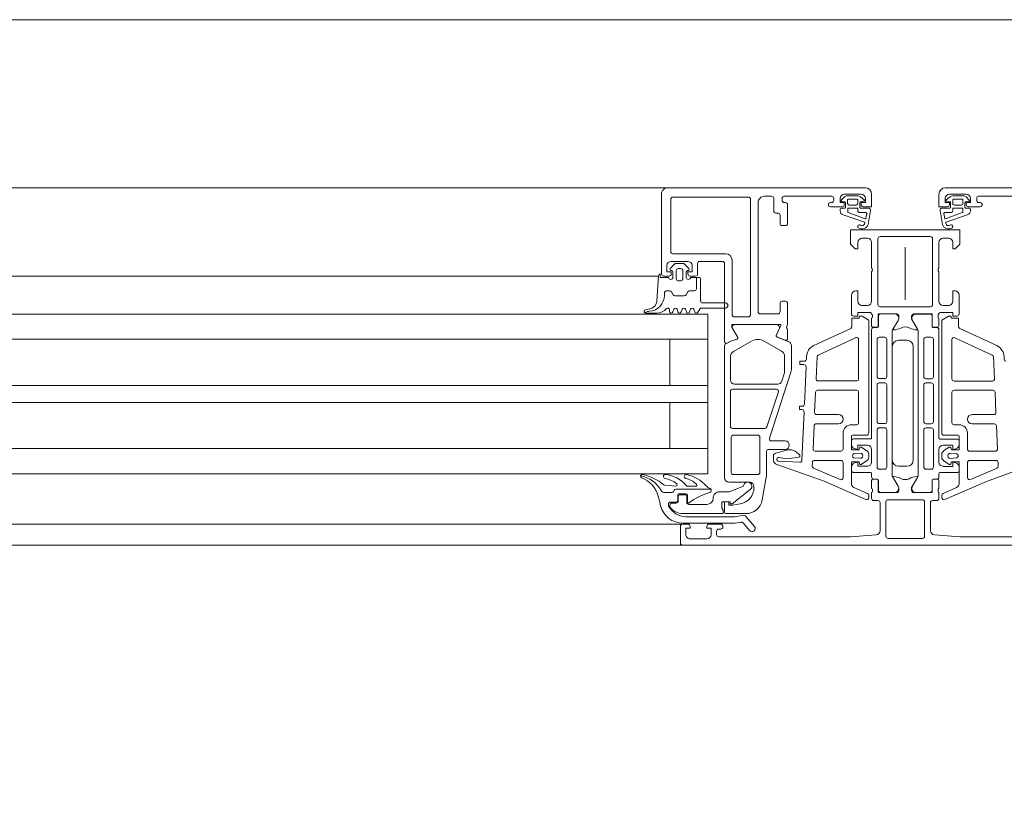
# Model space of a CAD drawing. Header units: millimetres. Extents: x -76482 to 3644, y -39128 to 75172.
# Tile 147 of 149: x -11851 to -11616, y -11610 to -11425. Entities that reach past the tile are written whole.
import ezdxf

# ---------------------------------------------------------------- set-up
doc = ezdxf.new("R2010")
doc.units = ezdxf.units.MM
doc.linetypes.add('Center', pattern=[5999.999824, 2400.000015, -1199.999936, 1199.999936, -1199.999936])
for name, color, linetype, lineweight in [('Detail Items', 7, 'Continuous', 9), ('Windows', 7, 'Continuous', 9), ('Windows-2', 7, 'Continuous', 18)]:
    doc.layers.add(name, color=color, linetype=linetype, lineweight=lineweight)
doc.layers.add('Grids-3', color=7, linetype='Center', lineweight=9, true_color=0xaaaaaa)

# ---------------------------------------------------------------- blocks, each defined once
blk = doc.blocks.new('Jaotusega aken 1 - A-02_-15435518-2_ korruse plaan')
at = {"layer": 'Detail Items'}
for p, q in [((-100, 150), (-325, 150)), ((-100, 129), (-325, 129)), ((-100, 119.96), (-325, 119.96)), ((-100, 113.96), (-325, 113.96)), ((-100, 102.96), (-325, 102.96)), ((-100, 98.96), (-325, 98.96)), ((-100, 87.96), (-325, 87.96)), ((-100, 81.96), (-325, 81.96)), ((-100, 70), (-325, 70)), ((440, 65), (-440, 65))]:
    blk.add_line(p, q, dxfattribs=at)
at = {"layer": 'Windows'}
for p, q in [((-56.5, 150), (-107, 150)), ((-56.5, 150), (-9.5, 150)), ((56.5, 150), (9.5, 150)), ((-58, 129.5), (-58, 148.5)), ((-55.3, 147.8), (-37.3, 147.8)), ((-31.8, 148), (-33.5, 148)), ((-17.5, 148), (-28.8, 148)), ((-15.24, 147.1), (-14.47, 147.83)), ((-10.5, 148.5), (-14.5, 148.5)), ((-13.78, 148.1), (-11.3, 148.1)), ((-10.69, 147.89), (-9.77, 147.18)), ((10.69, 147.89), (9.77, 147.18)), ((10.5, 148.5), (14.5, 148.5)), ((13.78, 148.1), (11.3, 148.1)), ((15.24, 147.1), (14.47, 147.83)), ((17.5, 148), (28.8, 148)), ((-55.8, 134.8), (-55.8, 147.3)), ((-36.8, 147.3), (-36.8, 119.8)), ((-35, 146.5), (-35, 120.5)), ((-31.3, 144.5), (-31.3, 147.5)), ((-29.3, 147.5), (-29.3, 147)), ((-28.8, 146.5), (-28.5, 146.5)), ((-28, 146), (-28, 141.5)), ((-17.8, 146.5), (-17.5, 146.5)), ((-15, 145.5), (-17.8, 145.5)), ((-17, 147), (-17, 147.5)), ((-14.35, 146.64), (-15.15, 146.77)), ((-14.2, 145.35), (-14.2, 146.45)), ((-13.73, 147.1), (-13.73, 146.3)), ((-11.5, 147.3), (-13.53, 147.3)), ((-13.33, 145.9), (-11.7, 145.9)), ((-11.3, 146.3), (-11.3, 147.1)), ((-10.8, 146.45), (-10.8, 145.35)), ((-9.85, 146.83), (-10.65, 146.64)), ((9.85, 146.83), (10.65, 146.64)), ((10.8, 146.45), (10.8, 145.35)), ((11.3, 146.3), (11.3, 147.1)), ((11.5, 147.3), (13.53, 147.3)), ((13.33, 145.9), (11.7, 145.9)), ((13.73, 147.1), (13.73, 146.3)), ((14.2, 145.35), (14.2, 146.45)), ((14.35, 146.64), (15.15, 146.77)), ((15, 145.5), (17.8, 145.5)), ((17, 147), (17, 147.5)), ((17.8, 146.5), (17.5, 146.5)), ((-30.3, 144), (-30.8, 144)), ((-29.8, 141.5), (-29.8, 143.5)), ((-15.5, 144.53), (-15.5, 144.9)), ((-15.2, 145.2), (-14.35, 145.2)), ((-9.71, 141.84), (-14.76, 143.56)), ((-13.7, 145.1), (-13.7, 144.29)), ((-11.4, 145.2), (-13.6, 145.2)), ((-13.55, 144.1), (-9.54, 142.61)), ((-11.3, 144.6), (-11.3, 145.1)), ((-9.38, 144.1), (-10.8, 144.1)), ((-10.65, 145.2), (-8.77, 145.2)), ((-9.4, 142.68), (-9.18, 143.89)), ((-8.27, 144.61), (-8.86, 141.29)), ((8.27, 144.61), (8.86, 141.29)), ((10.65, 145.2), (8.77, 145.2)), ((9.4, 142.68), (9.18, 143.89)), ((9.38, 144.1), (10.8, 144.1)), ((13.55, 144.1), (9.54, 142.61)), ((9.71, 141.84), (14.76, 143.56)), ((11.3, 144.6), (11.3, 145.1)), ((11.4, 145.2), (13.6, 145.2)), ((13.7, 145.1), (13.7, 144.29)), ((15.2, 145.2), (14.35, 145.2)), ((15.5, 144.53), (15.5, 144.9)), ((-28.5, 141), (-29.3, 141)), ((-6, 138.4), (6, 138.4)), ((-10.3, 138), (-9, 138)), ((-8, 137), (-8, 131)), ((-6.5, 122.2), (-6.5, 137.9)), ((0, 135.92), (0, 123.38)), ((6.5, 137.9), (6.5, 122.2)), ((8, 131), (8, 137)), ((9, 138), (10.3, 138)), ((-42.7, 134.3), (-55.3, 134.3)), ((-54.87, 131.85), (-55.91, 130.81)), ((-51.7, 132.5), (-55.7, 132.5)), ((-52.88, 132), (-54.52, 132)), ((-51.49, 130.81), (-52.53, 131.85)), ((-49.4, 132), (-49.4, 129.5)), ((-43.5, 132.5), (-48.9, 132.5)), ((-41.2, 119.8), (-41.2, 132.8)), ((-58.71, 129), (-107, 129)), ((-58.7, 129.1), (-59.12, 123.03)), ((-56.2, 129), (-57.5, 129)), ((-55.7, 130.3), (-55.6, 130.3)), ((-55.3, 130), (-55.3, 128.7)), ((-54.5, 130.3), (-54.5, 128.4)), ((-53.4, 130.8), (-54, 130.8)), ((-52.9, 128.4), (-52.9, 130.3)), ((-52.1, 128.7), (-52.1, 130)), ((-51.8, 130.3), (-51.7, 130.3)), ((-49.9, 129), (-51.2, 129)), ((-8, 130), (-8, 123)), ((8, 123), (8, 130)), ((-54, 127.9), (-53.4, 127.9)), ((-48.7, 128.4), (-48.7, 123.1)), ((-12.8, 124.5), (-12.8, 120)), ((12.8, 120), (12.8, 124.5)), ((-48.2, 122.6), (-42.8, 122.6)), ((-29.8, 120.5), (-29.8, 122.5)), ((-29.3, 123), (-28.5, 123)), ((-9, 122), (-10.3, 122)), ((10.3, 122), (9, 122)), ((-60.74, 121.21), (-61.84, 120.99)), ((-59.09, 120.2), (-61.76, 120.2)), ((-56.1, 120.6), (-56.1, 121)), ((-55.09, 121.1), (-55.31, 120.5)), ((-54.09, 120.5), (-54.31, 121.1)), ((-53.09, 121.1), (-53.31, 120.5)), ((-52.09, 120.5), (-52.31, 121.1)), ((-51.09, 121.1), (-51.31, 120.5)), ((-50.09, 120.5), (-50.31, 121.1)), ((-34.5, 120), (-30.3, 120)), ((-7.8, 119.73), (-7.8, 119.27)), ((-6.42, 117.12), (-6.42, 119.88)), ((-6.39, 117.09), (-6.39, 119.49)), ((-6.3, 120), (-2, 120)), ((6, 121.7), (-6, 121.7)), ((-5.89, 119.99), (-2.41, 119.99)), ((2, 120), (6.3, 120)), ((5.89, 119.98), (2.41, 119.98)), ((6.42, 119.88), (6.42, 117.12)), ((7.8, 119.27), (7.8, 119.73)), ((-29.8, 117.5), (-41.1, 117.5)), ((-37.3, 119.3), (-40.7, 119.3)), ((-40.58, 117.48), (-30.68, 117.48)), ((-30.68, 114.83), (-29.61, 117.22)), ((-8, 119), (-8, 117.12)), ((-1.71, 118.46), (-3.03, 116.18)), ((1.71, 118.45), (3.03, 116.17)), ((6.39, 117.08), (6.39, 119.48)), ((8, 117.12), (8, 119)), ((-39.84, 114.41), (-41.1, 116.58)), ((-29.99, 116.42), (-30.71, 114.82)), ((-28, 116.19), (-28, 114.12)), ((-21.78, 112.47), (-12.99, 116.56)), ((-8, 90.45), (-8, 116.29)), ((-7.7, 116.82), (-6.72, 116.82)), ((-7.5, 116.79), (-6.69, 116.79)), ((-3.1, 115.93), (-3.1, 81.57)), ((3.1, 115.92), (3.1, 81.56)), ((7.5, 116.78), (6.69, 116.78)), ((6.72, 116.82), (7.7, 116.82)), ((8, 90.44), (8, 116.28)), ((21.78, 112.46), (12.99, 116.55)), ((-107, 113.96), (-47, 113.96)), ((-43, 80.98), (-43, 112.49)), ((-40.85, 111.04), (-36.55, 113.53)), ((-33.55, 113.53), (-29.45, 111.16)), ((-30.6, 114.56), (-27.73, 113.4)), ((-28.55, 113.75), (-30.57, 114.57)), ((-27.1, 112.47), (-27.1, 106.77)), ((-11.81, 114.35), (-20.71, 110.21)), ((-11.1, 104.55), (-11.1, 113.9)), ((-6.7, 113.95), (-6.7, 105.1)), ((-4.9, 114.45), (-6.2, 114.45)), ((-4.4, 105.1), (-4.4, 113.95)), ((0.4, 113.75), (-1.6, 113.75)), ((4.4, 105.09), (4.4, 113.94)), ((4.9, 114.44), (6.2, 114.44)), ((6.7, 113.94), (6.7, 105.09)), ((11.1, 104.54), (11.1, 113.89)), ((11.81, 114.34), (20.71, 110.2)), ((-3.1, 112.25), (-3.1, 85.25)), ((1.9, 85.25), (1.9, 112.25)), ((-41.6, 104.28), (-41.6, 109.74)), ((-28.7, 109.86), (-28.7, 106.37)), ((-25.1, 108.05), (-25.1, 108.65)), ((-25, 108.75), (-24.03, 108.75)), ((-24.1, 107.95), (-25, 107.95)), ((-23.53, 109.23), (-23.5, 109.88)), ((-21, 109.77), (-21.22, 104.57)), ((21, 109.76), (21.23, 104.56)), ((23.53, 109.22), (23.51, 109.87)), ((-27.2, 106.15), (-32.3, 90.43)), ((-28.8, 105.75), (-29.38, 103.97)), ((-23.99, 98.53), (-23.6, 107.43)), ((-30.33, 103.28), (-40.6, 103.28)), ((-20.73, 104.05), (-11.6, 104.05)), ((-6.7, 103.1), (-6.7, 94.4)), ((-6.2, 104.6), (-4.9, 104.6)), ((-4.9, 103.6), (-6.2, 103.6)), ((-4.4, 94.4), (-4.4, 103.1)), ((4.4, 94.39), (4.4, 103.09)), ((6.2, 104.59), (4.9, 104.59)), ((4.9, 103.59), (6.2, 103.59)), ((6.7, 103.09), (6.7, 94.39)), ((20.73, 104.04), (11.6, 104.04)), ((-41.6, 93.28), (-41.6, 101.58)), ((-41.1, 102.08), (-30.68, 102.08)), ((-30.2, 101.43), (-32.9, 93.13)), ((-21.36, 101.37), (-21.57, 96.57)), ((-11.6, 101.85), (-20.86, 101.85)), ((-11.1, 94.15), (-11.1, 101.35)), ((11.1, 94.14), (11.1, 101.34)), ((11.6, 101.84), (20.87, 101.84)), ((21.37, 101.36), (21.57, 96.56)), ((-25.2, 97.35), (-25.2, 97.95)), ((-25.1, 98.05), (-24.49, 98.05)), ((-24.57, 97.25), (-25.1, 97.25)), ((-24.58, 85.19), (-24.07, 96.73)), ((-15.9, 93.85), (-21.21, 93.85)), ((-21.07, 96.05), (-15.9, 96.05)), ((-6.2, 93.9), (-4.9, 93.9)), ((6.2, 93.89), (4.9, 93.89)), ((21.08, 96.04), (15.9, 96.04)), ((15.9, 93.84), (21.21, 93.84)), ((-33.38, 92.78), (-41.1, 92.78)), ((-21.71, 93.37), (-21.95, 87.87)), ((-14.8, 87.85), (-14.8, 91.65)), ((-12.8, 93.65), (-11.6, 93.65)), ((-6.7, 92.4), (-6.7, 83.55)), ((-4.9, 92.9), (-6.2, 92.9)), ((-4.4, 83.55), (-4.4, 92.4)), ((4.4, 83.54), (4.4, 92.39)), ((4.9, 92.89), (6.2, 92.89)), ((6.7, 92.39), (6.7, 83.54)), ((12.8, 93.64), (11.6, 93.64)), ((14.8, 87.84), (14.8, 91.64)), ((21.71, 93.36), (21.95, 87.86)), ((-41.4, 82.28), (-41.4, 90.68)), ((-40.9, 91.18), (-35.1, 91.18)), ((-34.6, 90.68), (-34.6, 82.28)), ((-31.83, 89.78), (-28.6, 89.78)), ((-12.8, 88.92), (-12.8, 89.75)), ((-9.2, 91.15), (-12.5, 91.15)), ((-12.3, 90.25), (-8.2, 90.25)), ((12.3, 90.24), (8.2, 90.24)), ((9.2, 91.14), (12.5, 91.14)), ((12.8, 88.91), (12.8, 89.74)), ((-107, 87.96), (-47, 87.96)), ((-33, 87.28), (-33, 81.99)), ((-28.6, 87.78), (-32.5, 87.78)), ((-30.76, 86.89), (-28.51, 87.53)), ((-21.45, 87.35), (-15.3, 87.35)), ((-10.74, 86.85), (-12.14, 86.75)), ((-10.47, 88.33), (-9.2, 87.48)), ((-8, 84.75), (-8, 87.75)), ((8, 84.74), (8, 87.74)), ((10.47, 88.32), (9.2, 87.47)), ((10.74, 86.84), (12.14, 86.74)), ((21.46, 87.34), (15.3, 87.34)), ((-31.39, 85.15), (-31.39, 86.21)), ((-30.24, 85), (-25.11, 84.71)), ((-22.13, 83.8), (-22.09, 84.67)), ((-21.59, 85.15), (-15.3, 85.15)), ((-14.8, 84.65), (-14.8, 81.06)), ((-12.14, 85.75), (-10.74, 85.65)), ((-9.2, 85.02), (-10.47, 84.17)), ((-8.7, 86.61), (-8.7, 85.89)), ((8.7, 86.6), (8.7, 85.88)), ((9.2, 85.01), (10.47, 84.16)), ((12.14, 85.74), (10.74, 85.64)), ((14.8, 84.64), (14.8, 81.05)), ((21.59, 85.14), (15.3, 85.14)), ((22.13, 83.79), (22.09, 84.66)), ((-15.5, 80.6), (-21.83, 83.31)), ((-12.8, 82.75), (-12.8, 83.58)), ((-8.2, 82.25), (-12.3, 82.25)), ((-8, 81.21), (-8, 82.05)), ((-6.2, 83.05), (-4.9, 83.05)), ((-1.6, 83.75), (0.4, 83.75)), ((6.2, 83.04), (4.9, 83.04)), ((8, 81.2), (8, 82.04)), ((8.2, 82.24), (12.3, 82.24)), ((12.8, 82.74), (12.8, 83.57)), ((15.5, 80.59), (21.83, 83.3)), ((-37, 79.98), (-42, 79.98)), ((-35.1, 81.78), (-40.9, 81.78)), ((-33.08, 81.12), (-34.02, 75.79)), ((-8, 78.5), (-8, 80.38)), ((-7.7, 80.68), (-6.72, 80.68)), ((-6.69, 80.71), (-7.5, 80.71)), ((-6.42, 80.38), (-6.42, 77.7)), ((-6.39, 78.01), (-6.39, 80.41)), ((-3.03, 81.32), (-1.71, 79.04)), ((3.03, 81.31), (1.72, 79.03)), ((6.39, 78), (6.39, 80.4)), ((6.42, 77.7), (6.42, 80.38)), ((6.69, 80.7), (7.5, 80.7)), ((6.72, 80.68), (7.7, 80.68)), ((8, 80.38), (8, 78.5)), ((-57.22, 77.5), (-55.59, 77.5)), ((-55.16, 77.75), (-54.98, 78.05)), ((-54.55, 78.3), (-46.27, 78.3)), ((-49.9, 79), (-51.76, 79)), ((-36, 78.72), (-36, 78.98)), ((-12.2, 78.71), (-9, 77.31)), ((-8, 76.1), (-8, 77.5)), ((-7.8, 77.77), (-7.8, 78.23)), ((-6.22, 77.5), (-2, 77.5)), ((-2.41, 77.51), (-5.89, 77.51)), ((2, 77.5), (6.22, 77.5)), ((2.41, 77.5), (5.89, 77.5)), ((7.8, 78.23), (7.8, 77.77)), ((8, 77.5), (8, 76.1)), ((12.2, 78.7), (9, 77.3)), ((-56, 75.2), (-54.45, 75.2)), ((-54.5, 75), (-55.5, 75)), ((-54.15, 75.5), (-54.15, 76.9)), ((-54, 76.5), (-54, 75.5)), ((-53.85, 77.2), (-52.15, 77.2)), ((-52.5, 77), (-53.5, 77)), ((-52, 75.2), (-52, 76.5)), ((-51.85, 76.9), (-51.85, 75.34)), ((-43, 72.78), (-43, 75.08)), ((-42.8, 75.28), (-42.2, 75.28)), ((-42, 75.08), (-42, 74.68)), ((-8.7, 76.85), (-8.7, 76.3)), ((-6.5, 75.6), (-7.5, 75.6)), ((-6, 68.43), (-6, 75.1)), ((-4.6, 67.1), (-4.6, 75.3)), ((-4.1, 75.8), (4.1, 75.8)), ((4.6, 75.3), (4.6, 67.1)), ((6, 75.1), (6, 68.42)), ((7.5, 75.6), (6.5, 75.6)), ((8.7, 76.84), (8.7, 76.29)), ((-56.3, 74.37), (-56.3, 74.9)), ((-56, 74.5), (-56, 74.27)), ((-47.2, 74.7), (-51.5, 74.7)), ((-37.96, 72.48), (-42.7, 72.48)), ((-38.61, 70.32), (-37.03, 68.46)), ((-35.89, 69.43), (-37.85, 71.75)), ((-53, 70), (-107, 70)), ((-53.5, 65.5), (-53.5, 69.5)), ((-53, 70), (-51.7, 70)), ((-46.7, 70), (-43.9, 70)), ((-44.9, 68.3), (-44.9, 67.5)), ((-43.9, 68.8), (-44.4, 68.8)), ((-43.4, 69.5), (-43.4, 69.3)), ((-51.2, 66.5), (-47.2, 66.5)), ((4.1, 66.6), (-4.1, 66.6)), ((-53, 65), (-107, 65)), ((53, 65), (-53, 65))]:
    blk.add_line(p, q, dxfattribs=at)
at = {"layer": 'Windows', "flags": 128}
for points in [[(-8, 148.5), (-8, 145.5), (-10, 145.5)], [(8, 148.5), (8, 145.5), (10, 145.5)], [(-15.5, 147.5), (-15.5, 146.5), (-14.5, 146.5), (-14.5, 146)], [(-10.5, 146), (-10.5, 146.5), (-9.5, 146.5), (-9.5, 147.5)], [(10.5, 146), (10.5, 146.5), (9.5, 146.5), (9.5, 147.5)], [(15.5, 147.5), (15.5, 146.5), (14.5, 146.5), (14.5, 146)], [(11.3, 137), (11.3, 135.5), (11.9, 135.5), (13, 136.6), (13, 140), (-13, 140), (-13, 136.6), (-11.9, 135.5), (-11.3, 135.5), (-11.3, 137)], [(-56.7, 131.5), (-56.7, 130), (-55.7, 130), (-55.7, 129.5)], [(-51.7, 129.5), (-51.7, 130), (-50.7, 130), (-50.7, 131.5)], [(-43, 113.4), (-43, 117.51), (-43, 132)], [(-56.3, 128.7), (-58.3, 128.7), (-58.3, 129.5)], [(-49, 128.7), (-49.7, 128.7), (-49.7, 126), (-49.7, 128.7), (-51.1, 128.7)], [(-11.3, 123), (-11.3, 125.5), (-11.8, 125.5)], [(11.8, 125.5), (11.3, 125.5), (11.3, 123)], [(-28, 122.5), (-28, 117.5), (-28.22, 116.74)], [(-107, 119.96), (-47, 119.96), (-47, 81.96), (-107, 81.96)], [(-42.8, 121.4), (-48.7, 121.4), (-49.35, 120.4)], [(-12.3, 119.5), (-11.3, 119.5), (-11.3, 120.3), (-8.3, 120.3)], [(-1.5, 119.5), (-1.5, 118.8), (-2.88, 116.41)], [(2.88, 116.41), (1.5, 118.8), (1.5, 119.5)], [(8.3, 120.3), (11.3, 120.3), (11.3, 119.5), (12.3, 119.5)], [(-41.3, 117.31), (-41.3, 116.88), (-39.87, 114.42)], [(-12.7, 117.02), (-12.7, 119.01), (-11, 119.01)], [(-10.25, 119.44), (-8.7, 118.55), (-8.7, 91.65)], [(10.25, 119.43), (8.7, 118.54), (8.7, 91.64)], [(12.7, 117.01), (12.7, 119), (11, 119)], [(-56, 113.96), (-56, 102.96), (-47, 102.96), (-107, 102.96)], [(-42.85, 112.77), (-41.53, 113.53), (-40.02, 113.97)], [(-40.04, 113.98), (-41.54, 113.55), (-42.4, 113.05)], [(-56, 87.96), (-56, 98.96), (-47, 98.96), (-107, 98.96)], [(-12.8, 90.85), (-12.8, 87.65), (-11, 87.65), (-10.86, 88.17)], [(12.8, 90.84), (12.8, 87.64), (11, 87.64), (10.86, 88.16)], [(-9, 88.75), (-11.3, 88.75), (-11.3, 87.75), (-12.06, 87.95)], [(9, 88.74), (11.3, 88.74), (11.3, 87.74), (12.06, 87.94)], [(-25.32, 85.91), (-28.16, 85.51), (-30.05, 85.81), (-30.28, 85.81)], [(-10.86, 84.34), (-11, 84.85), (-12.8, 84.85), (-12.8, 79.62)], [(-12.06, 84.55), (-11.3, 84.75), (-11.3, 83.75), (-9, 83.75)], [(12.06, 84.54), (11.3, 84.74), (11.3, 83.74), (9, 83.74)], [(10.86, 84.33), (11, 84.84), (12.8, 84.84), (12.8, 79.61)], [(-9.4, 75.84), (-19.3, 80.18), (-27.35, 83.06), (-30.59, 84.16)], [(9.4, 75.83), (19.3, 80.17), (27.35, 83.05), (30.59, 84.15)], [(-1.5, 78), (-1.5, 78.7), (-2.89, 81.1)], [(2.89, 81.1), (1.5, 78.7), (1.5, 78)], [(-54.56, 79.04), (-57.28, 79.28), (-57.47, 79.33)], [(-53, 72.5), (-43.3, 72.5), (-43.3, 73.3), (-43.65, 73.8), (-43.65, 75.3), (-41.7, 75.3), (-41.7, 74.8), (-41.2, 74.8), (-36.91, 78.19)], [(-38.5, 79), (-41.9, 77.7), (-44.2, 77.7)], [(-58.78, 76.64), (-58.42, 75.23), (-58.21, 74.37)], [(-41.8, 74.48), (-41, 74.48), (-39.31, 74.78)], [(-52.87, 70.2), (-40.46, 70.2), (-39.09, 70.49)], [(-38.82, 72.08), (-40.61, 71.7), (-52.32, 71.7)], [(-51.2, 69.5), (-51.2, 69), (-52.2, 69), (-52.2, 67.5)], [(-46.2, 67.5), (-46.2, 69), (-47.2, 69), (-47.2, 69.5)], [(-44.4, 67), (-13, 67), (-6.96, 67.43)], [(6.96, 67.43), (13, 67), (44.4, 67)]]:
    blk.add_lwpolyline(points, dxfattribs=at)
for points in [[(-57.3, 125.06), (-57.3, 124.44)], [(-56.09, 125.5), (-56.86, 125.5)], [(-55.25, 124.55), (-55.66, 125.25)], [(-52.58, 124.3), (-54.82, 124.3)], [(-51.74, 125.25), (-52.15, 124.55)], [(-50.2, 125.5), (-51.31, 125.5)], [(-61.74, 120.42), (-62.01, 120.28)]]:
    blk.add_lwpolyline(points, close=True, dxfattribs=at)
at = {"layer": 'Windows'}
for centre, radius, start, end in [((-56.5, 148.5), 1.5, 89.9989, 180.0011), ((-9.5, 148.5), 1.5, 0.0023, 89.9977), ((9.5, 148.5), 1.5, 90.0023, 179.9977), ((-55.3, 147.3), 0.5, 89.9971, 180.0029), ((-37.3, 147.3), 0.5, 359.9971, 90.0029), ((-33.5, 146.5), 1.5, 89.9988, 180.0012), ((-31.8, 147.5), 0.5, 0.0063, 89.9937), ((-28.8, 147.5), 0.5, 90.0025, 179.9975), ((-17.5, 147.5), 0.5, 0.0078, 89.9922), ((-14.5, 147.5), 1, 90.0017, 179.9983), ((-13.78, 147.1), 1, 90, 133.1186), ((-11.3, 147.1), 1, 52.1722, 90), ((-10.5, 147.5), 1, 0.0037, 89.9963), ((10.5, 147.5), 1, 90.0037, 179.9963), ((11.3, 147.1), 1, 90, 127.8278), ((13.78, 147.1), 1, 46.8814, 90), ((14.5, 147.5), 1, 0.0017, 89.9983), ((17.5, 147.5), 0.5, 90.0078, 179.9922), ((-28.8, 147), 0.5, 179.9928, 270.0072), ((-28.5, 146), 0.5, 0.0072, 89.9928), ((-17.8, 146), 0.5, 90, 270), ((-17.5, 147), 0.5, 270.0012, 359.9988), ((-15.1, 146.96), 0.2, 134.9925, 255.0102), ((-15, 146), 0.5, 270.0006, 359.9994), ((-14.4, 146.45), 0.2, 0.0026, 74.9977), ((-14.35, 145.35), 0.15, 269.9951, 0.0049), ((-13.53, 147.1), 0.2, 89.9987, 180.0005), ((-13.33, 146.3), 0.4, 180.0013, 269.998), ((-11.7, 146.3), 0.4, 269.9996, 0.001), ((-11.5, 147.1), 0.2, 359.9998, 90.0002), ((-10.6, 146.45), 0.2, 105.0029, 179.9972), ((-10.65, 145.35), 0.15, 179.9961, 270.0039), ((-10, 146), 0.5, 179.9971, 270.0029), ((-9.9, 147.02), 0.2, 285.0015, 49.9977), ((9.9, 147.02), 0.2, 130.0023, 254.9985), ((10, 146), 0.5, 269.9971, 0.0029), ((10.6, 146.45), 0.2, 0.0028, 74.9971), ((10.65, 145.35), 0.15, 269.9961, 0.0039), ((11.5, 147.1), 0.2, 89.9998, 180.0002), ((11.7, 146.3), 0.4, 179.999, 270.0004), ((13.33, 146.3), 0.4, 270.002, 359.9987), ((13.53, 147.1), 0.2, 359.9995, 90.0013), ((14.4, 146.45), 0.2, 105.0023, 179.9974), ((14.35, 145.35), 0.15, 179.9951, 270.0049), ((15, 146), 0.5, 180.0006, 269.9994), ((15.1, 146.96), 0.2, 284.9898, 45.0075), ((17.5, 147), 0.5, 180.0012, 269.9988), ((17.8, 146), 0.5, 270, 90), ((-30.8, 144.5), 0.5, 179.9928, 270.0072), ((-30.3, 143.5), 0.5, 0.0078, 89.9922), ((-15.2, 144.9), 0.3, 90.0032, 179.996), ((-14.5, 144.53), 1, 179.9995, 255.041), ((-13.6, 145.1), 0.1, 90.0015, 179.9985), ((-13.5, 144.29), 0.2, 180.0024, 254.3114), ((-11.4, 145.1), 0.1, 359.9919, 90.0087), ((-10.8, 144.6), 0.498, 179.8074, 270.2548), ((-9.38, 143.9), 0.2, 358.1351, 90.001), ((-8.77, 144.7), 0.5, 350.0664, 90.0002), ((8.77, 144.7), 0.5, 89.9998, 189.9336), ((9.38, 143.9), 0.2, 89.999, 181.8649), ((10.8, 144.6), 0.498, 269.7452, 0.1926), ((11.4, 145.1), 0.1, 89.9913, 180.0081), ((13.5, 144.29), 0.2, 285.6886, 359.9976), ((13.6, 145.1), 0.1, 0.0015, 89.9985), ((14.5, 144.53), 1, 284.959, 0.0005), ((15.2, 144.9), 0.3, 0.004, 89.9968), ((-29.3, 141.5), 0.5, 179.9971, 270.0029), ((-28.5, 141.5), 0.5, 270.0006, 359.9994), ((-10.93, 140.8), 0.4, 54.912, 234.912), ((-10.3, 141.7), 1.5, 234.9124, 344.2931), ((-10.3, 141.68), 0.686, 233.8588, 359.5157), ((-9.76, 141.69), 0.15, 352.504, 70.9838), ((-9.5, 142.7), 0.1, 249.6878, 349.6777), ((10.3, 141.7), 1.5, 195.7069, 305.0876), ((9.5, 142.7), 0.1, 190.3223, 290.3122), ((9.76, 141.69), 0.15, 109.0162, 187.496), ((10.3, 141.68), 0.686, 180.4843, 306.1412), ((10.93, 140.8), 0.4, 305.088, 125.088), ((-6, 137.9), 0.5, 90.0003, 179.9997), ((6, 137.9), 0.5, 0.0003, 89.9997), ((-10.3, 137), 1, 90.0049, 179.9946), ((-9, 137), 1, 0.0027, 89.9969), ((9, 137), 1, 90.0031, 179.9973), ((10.3, 137), 1, 0.0054, 89.9951), ((-55.3, 134.8), 0.5, 180.0025, 269.9975), ((-42.7, 132.8), 1.5, 360, 90), ((-55.7, 131.5), 1, 90.004, 179.996), ((-54.52, 131.5), 0.5, 90, 135.0202), ((-52.88, 131.5), 0.5, 44.9723, 90), ((-51.7, 131.5), 1, 0.0018, 89.9982), ((-48.9, 132), 0.5, 90, 180), ((-43.5, 132), 0.5, 359.9797, 90), ((-58.3, 129.1), 0.4, 90.0001, 179.9994), ((-57.5, 129.5), 0.5, 180.0006, 269.9994), ((-56.2, 129.5), 0.5, 269.9971, 0.0029), ((-55.7, 130.6), 0.3, 135.0034, 269.9945), ((-55.6, 130), 0.3, 0, 90), ((-54, 130.3), 0.5, 89.9979, 180.0021), ((-53.4, 130.3), 0.5, 359.9979, 90.0021), ((-51.8, 130), 0.3, 90, 180), ((-51.7, 130.6), 0.3, 269.9999, 45.0019), ((-51.2, 129.5), 0.5, 179.9976, 270.0024), ((-49.9, 129.5), 0.5, 270, 0), ((-8.52, 130.5), 0.725, 316.3884, 43.6116), ((8.52, 130.5), 0.725, 136.3884, 223.6116), ((-55.8, 128.7), 0.5, 180, 0), ((-54, 128.4), 0.5, 179.9989, 270.0011), ((-53.4, 128.4), 0.5, 269.9989, 0.0011), ((-51.6, 128.7), 0.5, 179.9994, 359.9994), ((-49, 128.4), 0.3, 0.0004, 90), ((-61.12, 124.44), 3.82, 274.1518, 0), ((-61.12, 124.44), 3.82, 274.1518, 0), ((-56.86, 125.06), 0.437, 90, 180), ((-56.86, 125.06), 0.437, 90, 180), ((-56.09, 125), 0.5, 30, 90), ((-56.09, 125), 0.5, 30, 90), ((-54.82, 124.8), 0.5, 210, 270), ((-54.82, 124.8), 0.5, 210, 270), ((-52.58, 124.8), 0.5, 270, 330), ((-52.58, 124.8), 0.5, 270, 330), ((-51.31, 125), 0.5, 90, 150), ((-51.31, 125), 0.5, 90, 150), ((-50.2, 126), 0.5, 270, 0), ((-50.2, 126), 0.5, 270, 0), ((-11.8, 124.5), 1, 90.005, 179.995), ((11.8, 124.5), 1, 0.005, 89.995), ((-61.12, 123.17), 2, 281.0025, 356), ((-48.2, 123.1), 0.5, 180.0004, 269.9997), ((-42.8, 122), 0.6, 270, 90), ((-29.3, 122.5), 0.5, 90.0025, 179.9975), ((-28.5, 122.5), 0.5, 0.0061, 89.9939), ((-10.3, 123), 1, 180.005, 269.995), ((-9, 123), 1, 270.0034, 359.9966), ((-6, 122.2), 0.5, 180.0003, 269.9997), ((6, 122.2), 0.5, 270.0003, 359.9997), ((9, 123), 1, 180.0034, 269.9966), ((10.3, 123), 1, 270.005, 359.995), ((-61.76, 120.6), 0.4, 101.0106, 232.0139), ((-61.76, 120.6), 0.4, 232.0139, 270.0809), ((-60.51, 117.22), 3.43, 95.6011, 111.0537), ((-60.51, 117.22), 3.43, 95.6011, 111.0537), ((-59.09, 123.2), 3, 269.9987, 319.6802), ((-56.5, 121), 0.4, 360, 139.6792), ((-55.7, 120.6), 0.4, 179.9998, 345.0003), ((-54.7, 121), 0.4, 15.0002, 164.9998), ((-53.7, 120.6), 0.4, 194.9996, 345.0004), ((-52.7, 121), 0.4, 15.0002, 164.9998), ((-51.7, 120.6), 0.4, 194.9996, 345.0004), ((-50.7, 121), 0.4, 15.0002, 164.9998), ((-49.7, 120.6), 0.4, 194.9995, 330.0003), ((-40.7, 119.8), 0.5, 180, 270), ((-37.3, 119.8), 0.5, 270, 360), ((-34.5, 120.5), 0.5, 179.9976, 270.0024), ((-30.3, 120.5), 0.5, 270.0006, 359.9994), ((-12.3, 120), 0.5, 179.9974, 270.0035), ((-10.5, 119.01), 0.5, 60, 180), ((-8.3, 120), 0.3, 0, 90), ((-8.08, 119.73), 0.279, 358.8354, 73.5801), ((-6.3, 119.88), 0.12, 89.9999, 180), ((-5.89, 119.49), 0.5, 89.9976, 179.9982), ((-2.55, 119), 1, 327.2709, 81.8163), ((-2, 119.5), 0.5, 359.9982, 90.0026), ((2, 119.5), 0.5, 89.9985, 180.0006), ((2.56, 118.99), 1, 98.1837, 212.7291), ((5.89, 119.48), 0.5, 0.0018, 90.0024), ((6.3, 119.88), 0.12, 0, 90), ((8.08, 119.73), 0.279, 106.4199, 181.1646), ((8.3, 120), 0.3, 89.9641, 180), ((10.5, 119), 0.5, 360, 120), ((12.3, 120), 0.5, 269.9965, 0.0026), ((-41.11, 117.31), 0.192, 87.4778, 181.0444), ((-40.58, 116.88), 0.6, 90, 210.143), ((-30.68, 116.73), 0.75, 335.859, 90), ((-29.79, 117.3), 0.2, 335.859, 90.82), ((-8.08, 119.27), 0.279, 286.4246, 1.1629), ((8.08, 119.27), 0.279, 178.8371, 253.5754), ((-30.53, 114.74), 0.2, 155.859, 248.0262), ((-30.5, 114.75), 0.2, 155.859, 248.0262), ((-27.93, 116.66), 0.3, 164, 232.0952), ((-28.3, 116.19), 0.3, 360, 52.0952), ((-13.2, 117.02), 0.5, 295, 360), ((-7.7, 117.12), 0.3, 180, 270), ((-7.5, 116.29), 0.5, 89.9976, 179.9982), ((-6.72, 117.12), 0.3, 270, 360), ((-6.69, 117.09), 0.3, 269.9979, 359.9979), ((-2.6, 115.93), 0.5, 149.9979, 179.9979), ((-2.76, 116.34), 0.139, 150.0001, 274.1948), ((-3.09, 120.85), 4.66, 274.1948, 295.571), ((0, 114.39), 2.5, 64.429, 115.571), ((3.09, 120.85), 4.66, 244.429, 265.8052), ((2.76, 116.34), 0.139, 265.8052, 29.9999), ((2.6, 115.92), 0.5, 0.0021, 30.0021), ((6.69, 117.08), 0.3, 180.0021, 270.0021), ((6.72, 117.12), 0.3, 180, 270), ((7.5, 116.28), 0.5, 0.0018, 90.0024), ((7.7, 117.12), 0.3, 270, 0), ((13.2, 117.01), 0.5, 180, 245), ((-42.6, 113.4), 0.4, 180, 300), ((-42.7, 112.51), 0.3, 120, 183.8138), ((-40.13, 114.27), 0.3, 286, 30.1792), ((-40.1, 114.26), 0.3, 286, 30.143), ((-35.05, 110.93), 3, 60, 120), ((-28.4, 114.12), 0.4, 248.0262, 360), ((-28.1, 112.47), 1, 0.0019, 68.0262), ((-20.51, 109.75), 3, 115, 177.5), ((-11.6, 113.9), 0.5, 0, 115), ((-6.2, 113.95), 0.5, 89.9981, 180), ((-4.9, 113.95), 0.5, 359.9996, 90.0004), ((-1.6, 112.25), 1.5, 90, 180), ((0.4, 112.25), 1.5, 0, 90), ((4.9, 113.94), 0.5, 89.9996, 180.0004), ((6.2, 113.94), 0.5, 0, 90.0019), ((11.6, 113.89), 0.5, 65, 180), ((20.51, 109.74), 3, 2.5, 65), ((-40.1, 109.74), 1.5, 120, 180), ((-30.2, 109.86), 1.5, 360, 60), ((-20.5, 109.75), 0.5, 115, 177.5), ((20.5, 109.74), 0.5, 2.5, 65), ((-25, 108.65), 0.1, 90, 180), ((-25, 108.05), 0.1, 180, 270), ((-24.1, 107.45), 0.5, 357.5, 90), ((-24.03, 109.25), 0.5, 270, 357.5), ((24.03, 109.24), 0.5, 182.5, 270), ((-30.7, 106.37), 2, 342, 360), ((-29.1, 106.77), 2, 342, 0.0019), ((-40.6, 104.28), 1, 180, 270), ((-30.33, 104.28), 1, 270, 342), ((-20.73, 104.55), 0.5, 177.5, 270), ((-11.6, 104.55), 0.5, 270, 360), ((-6.2, 105.1), 0.5, 180, 270.0019), ((-6.2, 103.1), 0.5, 90, 180), ((-4.9, 105.1), 0.5, 269.9996, 0.0004), ((-4.9, 103.1), 0.5, 0, 90), ((4.9, 105.09), 0.5, 179.9996, 270.0004), ((4.9, 103.09), 0.5, 90, 180), ((6.2, 105.09), 0.5, 269.9981, 360), ((6.2, 103.09), 0.5, 0, 90), ((11.6, 104.54), 0.5, 180, 270), ((20.73, 104.54), 0.5, 270, 2.5), ((-41.1, 101.58), 0.5, 90, 180), ((-30.68, 101.58), 0.5, 342, 90), ((-20.86, 101.35), 0.5, 90, 177.5), ((-11.6, 101.35), 0.5, 0, 90), ((11.6, 101.34), 0.5, 90, 180), ((20.87, 101.34), 0.5, 2.5, 90), ((-24.49, 98.55), 0.5, 270, 357.4663), ((-25.1, 97.95), 0.1, 90, 180), ((-25.1, 97.35), 0.1, 180, 270), ((-24.57, 96.75), 0.5, 357.4663, 90), ((-21.07, 96.55), 0.5, 177.5, 270), ((21.08, 96.54), 0.5, 270, 2.5), ((-21.21, 93.35), 0.5, 90, 177.5), ((-15.9, 94.95), 1.1, 270, 90), ((-11.6, 94.15), 0.5, 270, 0), ((-6.2, 94.4), 0.5, 180, 270), ((-4.9, 94.4), 0.5, 270, 0), ((4.9, 94.39), 0.5, 180, 270), ((6.2, 94.39), 0.5, 270, 0), ((11.6, 94.14), 0.5, 180, 270), ((15.9, 94.94), 1.1, 90, 270), ((21.21, 93.34), 0.5, 2.5, 90), ((-41.1, 93.28), 0.5, 180, 270), ((-33.38, 93.28), 0.5, 270, 342), ((-12.8, 91.65), 2, 90, 180), ((-9.2, 91.65), 0.5, 270, 360), ((-6.2, 92.4), 0.5, 89.9981, 180), ((-4.9, 92.4), 0.5, 359.9996, 90.0004), ((4.9, 92.39), 0.5, 89.9996, 180.0004), ((6.2, 92.39), 0.5, 0, 90.0019), ((9.2, 91.64), 0.5, 180, 270), ((12.8, 91.64), 2, 0, 90), ((-40.9, 90.68), 0.5, 90, 180), ((-35.1, 90.68), 0.5, 0, 90), ((-31.83, 90.28), 0.5, 162, 270), ((-28.6, 88.78), 1, 270, 90), ((-12.5, 90.85), 0.3, 90, 180), ((-12.3, 89.75), 0.5, 90, 180), ((-8.2, 90.46), 0.204, 270.4851, 358.8441), ((8.2, 90.45), 0.204, 181.1559, 269.5149), ((12.3, 89.74), 0.5, 0, 90), ((12.5, 90.84), 0.3, 360, 90), ((-32.5, 87.28), 0.5, 90, 180), ((-30.6, 86.12), 0.792, 101.7277, 173.2017), ((-27.58, 84.67), 3, 34.5977, 108.0084), ((-21.45, 87.85), 0.5, 177.5, 270), ((-15.3, 87.85), 0.5, 270, 360), ((-11.8, 88.92), 1, 180, 255), ((-12.1, 86.25), 0.5, 94.0961, 265.9039), ((-10.59, 88.05), 0.3, 67.4975, 157.5013), ((-10.7, 86.25), 0.6, 265.9039, 94.0961), ((-9.7, 86.61), 1, 0.0119, 60.0087), ((-9, 87.75), 1, 0.2299, 89.9025), ((9, 87.74), 1, 90.0975, 179.7701), ((9.7, 86.6), 1, 119.9913, 179.9881), ((10.7, 86.24), 0.6, 85.9039, 274.0961), ((10.59, 88.04), 0.3, 22.4987, 112.5025), ((11.8, 88.91), 1, 285, 360), ((12.1, 86.24), 0.5, 274.0961, 85.9039), ((15.3, 87.84), 0.5, 180, 270), ((21.46, 87.84), 0.5, 270, 2.5), ((-30.21, 85.28), 1.19, 186.2497, 251.3444), ((-30.13, 85.41), 0.426, 110.759, 254.2751), ((-25.36, 86.21), 0.3, 277.9997, 34.5977), ((-25.08, 85.21), 0.5, 266.7828, 357.5), ((-21.59, 84.65), 0.5, 90, 177.5), ((-15.3, 84.65), 0.5, 0, 90), ((-11.8, 83.58), 1, 105, 180), ((-9.7, 85.89), 1, 299.9908, 0.0076), ((-9, 84.76), 1, 270.0975, 359.7659), ((-1.6, 85.25), 1.5, 180, 270), ((0.4, 85.25), 1.5, 270, 0), ((9, 84.75), 1, 180.2341, 269.9025), ((9.7, 85.88), 1, 179.9924, 240.0092), ((11.8, 83.57), 1, 0, 75), ((15.3, 84.64), 0.5, 90, 180), ((21.59, 84.64), 0.5, 2.5, 90), ((-40.9, 82.28), 0.5, 180, 270), ((-35.1, 82.28), 0.5, 270, 0), ((-21.63, 83.77), 0.5, 177.5, 246.7819), ((-12.3, 82.75), 0.5, 180, 270), ((-10.59, 84.45), 0.3, 202.4937, 292.5037), ((-8.2, 82.05), 0.2, 0, 90), ((-6.2, 83.55), 0.5, 180, 270), ((-4.9, 83.55), 0.5, 270, 0), ((4.9, 83.54), 0.5, 180, 270), ((6.2, 83.54), 0.5, 270, 0), ((8.2, 82.04), 0.2, 90, 180), ((10.59, 84.44), 0.3, 247.4963, 337.5063), ((12.3, 82.74), 0.5, 270, 360), ((21.63, 83.76), 0.5, 293.2181, 2.5), ((-62.59, 81.4), 0.4, 74.9987, 249.4982), ((-64.4, 74.34), 7.3, 30.0504, 78.7144), ((-64.96, 75.05), 6.38, 14.4525, 69.4982), ((-64.71, 70.88), 11.13, 49.413, 78.4424), ((-57.1, 81.33), 0.465, 82.4718, 260.292), ((-58.33, 74.66), 6.32, 50.969, 79.52), ((-57.75, 74.58), 7.25, 39.4075, 84.3784), ((-52.08, 81.31), 0.49, 72.986, 244.8828), ((-53.47, 75.43), 5.57, 47.3578, 77.8089), ((-54.03, 72.97), 9.05, 42.7933, 76.6566), ((-42, 80.98), 1, 180, 270), ((-37.5, 79), 1, 306, 180), ((-37, 78.98), 1, 360, 90), ((-38, 81.99), 5, 350, 0), ((-15.3, 81.06), 0.5, 246.7819, 0), ((-7.5, 81.21), 0.5, 179.9976, 269.9982), ((-7.7, 80.38), 0.3, 90, 180), ((-6.72, 80.38), 0.3, 0, 90), ((-6.69, 80.41), 0.3, 359.9979, 89.9979), ((-2.6, 81.57), 0.5, 179.998, 209.9979), ((-2.76, 81.16), 0.137, 75.0761, 205.0499), ((-3.18, 76.25), 5.06, 63.5064, 84.9222), ((0, 83), 2.4, 247.5, 292.5), ((3.12, 76.44), 4.87, 94.6434, 116.9285), ((2.77, 81.16), 0.135, 333.5025, 106.3716), ((2.6, 81.56), 0.5, 330.0021, 0.002), ((6.69, 80.4), 0.3, 90.0021, 180.0021), ((6.72, 80.38), 0.3, 90, 180), ((7.5, 81.2), 0.5, 270.0018, 0.0024), ((7.7, 80.38), 0.3, 0, 90), ((15.3, 81.05), 0.5, 180, 293.2181), ((-57.22, 78.5), 1, 210.0504, 270), ((-55.59, 78), 0.5, 270, 330), ((-54.55, 77.8), 0.5, 90, 150), ((-54.54, 79.34), 0.3, 264.9976, 50.969), ((-51.76, 79.5), 0.5, 219.4075, 270), ((-42.84, 63.99), 14, 105.3017, 128.0756), ((-49.9, 79.3), 0.3, 270, 47.3578), ((-45.18, 81.16), 3, 222.7933, 245.2451), ((-46.65, 77.98), 0.5, 282.9176, 65.2451), ((-44.2, 76.2), 1.5, 89.9705, 180.0295), ((-40, 78.72), 4, 280, 0), ((-11.8, 79.62), 1, 180, 246.3684), ((-8.08, 78.23), 0.279, 358.8371, 73.5754), ((-8.08, 77.77), 0.279, 286.4246, 1.1625), ((-6.22, 77.7), 0.2, 180, 270.0001), ((-5.89, 78.01), 0.5, 179.9976, 269.9982), ((-2.56, 78.5), 1, 278.1795, 32.7249), ((-2, 78), 0.5, 269.9985, 0.0006), ((2, 78), 0.5, 179.9982, 270.0026), ((2.56, 78.49), 1, 147.2751, 261.8205), ((5.89, 78), 0.5, 270.0018, 0.0024), ((6.22, 77.7), 0.2, 269.9999, 360), ((8.08, 78.23), 0.279, 106.4246, 181.1629), ((8.08, 77.77), 0.279, 178.8375, 253.5754), ((11.8, 79.61), 1, 293.6316, 360), ((-56, 74.9), 0.3, 90, 180.0004), ((-55.5, 74.5), 0.5, 89.9709, 180.0289), ((-54.5, 75.5), 0.5, 269.9702, 0.0298), ((-54.45, 75.5), 0.3, 270.0015, 359.9956), ((-53.85, 76.9), 0.3, 90.0004, 179.9996), ((-53.5, 76.5), 0.5, 89.9704, 180.0296), ((-52.5, 76.5), 0.5, 359.9704, 90.0296), ((-52.15, 76.9), 0.3, 0.0044, 89.9985), ((-51.5, 75.2), 0.5, 179.9702, 270.0298), ((-51.55, 75.3), 0.303, 173.7735, 283.4835), ((-47.2, 76.2), 1.5, 269.9703, 0.0297), ((-42.8, 75.08), 0.2, 90, 180), ((-42.2, 75.08), 0.2, 0, 90), ((-37.96, 76.48), 4, 270, 350), ((-9.2, 76.3), 0.5, 246.638, 359.9335), ((-9.2, 76.85), 0.5, 359.9335, 66.0791), ((-7.5, 76.1), 0.5, 179.9997, 270.0003), ((-6.5, 75.1), 0.5, 359.9997, 90.0003), ((-4.1, 75.3), 0.5, 90, 180), ((4.1, 75.3), 0.5, 0, 90), ((6.5, 75.1), 0.5, 89.9997, 180.0003), ((7.5, 76.1), 0.5, 269.9997, 0.0003), ((9.2, 76.84), 0.5, 113.9209, 180.0665), ((9.2, 76.29), 0.5, 180.0665, 293.362), ((-52.87, 75.7), 5.5, 194, 270), ((-56, 74.37), 0.3, 180.0004, 209.7918), ((-51.89, 76.72), 5.04, 209.7918, 265.0355), ((-55.5, 74.27), 0.5, 180, 216.2493), ((-53, 76.1), 3.6, 216.2493, 270), ((-42.7, 72.78), 0.3, 180, 270), ((-41.8, 74.68), 0.2, 180, 270), ((-38.99, 70), 0.5, 40.2837, 101.9152), ((-38.61, 71.1), 1, 40.2837, 101.9152), ((-53, 69.5), 0.5, 90.0092, 179.9908), ((-51.7, 69.5), 0.5, 0.0057, 89.9943), ((-46.7, 69.5), 0.5, 89.9949, 180.0051), ((-44.4, 68.3), 0.5, 90.004, 179.996), ((-43.9, 69.5), 0.5, 0, 90), ((-43.9, 69.3), 0.5, 270, 0), ((-36.46, 68.95), 0.75, 220.2837, 40.2837), ((-7, 68.43), 1, 272.2039, 0), ((7, 68.43), 1, 180.6668, 267.7961), ((-51.2, 67.5), 1, 179.9979, 270.0021), ((-47.2, 67.5), 1, 270.0044, 359.9956), ((-44.4, 67.5), 0.5, 180.0019, 269.9981), ((-4.1, 67.1), 0.5, 180, 270), ((4.1, 67.1), 0.5, 270, 0), ((-53, 65.5), 0.5, 180.0083, 269.9926)]:
    blk.add_arc(centre, radius, start, end, dxfattribs=at)
at = {"layer": 'Windows-2'}
blk.add_line((-360, 190), (360, 190), dxfattribs=at)

msp = doc.modelspace()

# ---------------------------------------------------------------- linework, layer by layer
at = {"layer": 'Grids-3'}
msp.add_line((-68751.15, -11610), (-2509.3, -11610), dxfattribs=at)

# ---------------------------------------------------------------- block references
at = {"layer": 'Windows'}
msp.add_blockref('Jaotusega aken 1 - A-02_-15435518-2_ korruse plaan', (-11640, -11615), dxfattribs=at)

doc.saveas('drawing.dxf')
